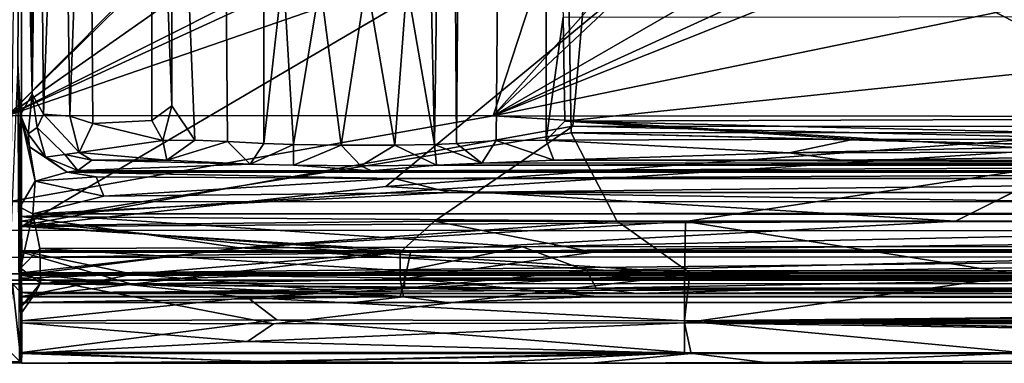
# Model space of a CAD drawing. Header units: millimetres. Extents: x -474 to 3044, y -109 to 1309.
# Tile 51 of 118: x -195 to -147, y 1030 to 1047. Entities that reach past the tile are written whole.
import ezdxf

# ---------------------------------------------------------------- set-up
doc = ezdxf.new("R2010")
doc.units = ezdxf.units.MM
doc.layers.add('Layer 01', color=7, linetype='Continuous', true_color=0x000000)

msp = doc.modelspace()

# ---------------------------------------------------------------- linework, layer by layer
at = {"layer": 'Layer 01'}
for points in [[(-195, 1036.792, 948.999), (-167.797, 1041.688, 949), (-165.466, 1068.57, 949), (-195, 1073.237, 948.999)], [(-195, 1037.009, 946), (-195, 1036.792, 948.999), (-195, 1073.237, 948.999)], [(-195, 1037.009, 946), (-195, 1073.237, 948.999), (-195, 1073, 946)], [(-195, 1073, 946), (-168.341, 1068.465, 946), (-167.877, 1041.374, 946), (-195, 1037.009, 946)], [(-168.341, 1068.465, 946), (2493.428, 1073, 946), (2605.472, 1068.487, 946), (595.825, 1041.511, 946)], [(-195, 1071.598, 1021), (-195, 1071.58, 1018), (-195, 1036.753, 1018), (-195, 1037.235, 1021.001)], [(-127.766, 1068.633, 1021), (-195, 1071.598, 1021), (-55.656, 1046.172, 1021)], [(-55.656, 1046.172, 1021), (-195, 1071.598, 1021), (-134.756, 1041.156, 1021)], [(-195, 1037.235, 1021.001), (-134.756, 1041.156, 1021), (-195, 1071.598, 1021)], [(-195, 1071.58, 1018), (-140.771, 1068.613, 1018), (-195, 1036.753, 1018)], [(-186.45, 1040.999, 1008.559), (-187.588, 1068.876, 1010.874), (-185.076, 1069.014, 1005.461), (-184.844, 1040.945, 1004.806)], [(-184.844, 1040.945, 1004.806), (-185.076, 1069.014, 1005.461), (-183.086, 1069.132, 999.435), (-183.048, 1040.835, 999.343)], [(-183.058, 1054.856, 999.38), (-183.048, 1040.835, 999.343), (-183.086, 1069.132, 999.435)], [(-173.55, 1040.837, 999.989), (-173.634, 1055.086, 999.687), (-173.305, 1069.097, 1000.732)], [(-171.591, 1040.983, 1005.849), (-173.55, 1040.837, 999.989), (-173.305, 1069.097, 1000.732), (-171.333, 1068.992, 1006.491)], [(-171.333, 1068.992, 1006.491), (-169.148, 1069.133, 1010.916), (-169.117, 1041.009, 1011.037), (-171.591, 1040.983, 1005.849)], [(-168.277, 1047.076, 1011.4), (-169.117, 1041.009, 1011.037), (-169.148, 1069.133, 1010.916)], [(-140.771, 1068.613, 1018), (-177.032, 1038.714, 1018), (-195, 1036.753, 1018)], [(-188.539, 1067.934, 1011.404), (-187.588, 1068.876, 1010.874), (-187.592, 1042.706, 1010.807)], [(-186.45, 1040.999, 1008.559), (-187.592, 1042.706, 1010.807), (-187.588, 1068.876, 1010.874)], [(-140.771, 1068.613, 1018), (-140.097, 1041.434, 1018), (-177.032, 1038.714, 1018)], [(-167.877, 1041.374, 946), (-168.341, 1068.465, 946), (595.825, 1041.511, 946)], [(-167.797, 1041.688, 949), (22.003, 1041.568, 949), (-165.466, 1068.57, 949)], [(1606.031, 1041.521, 949), (2738.573, 1068.581, 949), (-165.466, 1068.57, 949)], [(22.003, 1041.568, 949), (1606.031, 1041.521, 949), (-165.466, 1068.57, 949)], [(-195.038, 1068.221, 976.331), (-195.195, 1044.783, 967.364), (-195.569, 1035.577, 946), (-195.115, 1067.833, 972.004)], [(-194.481, 1043.271, 1008.55), (-195.05, 1042.247, 975.817), (-195.195, 1044.783, 967.364), (-195.038, 1068.221, 976.331)], [(-194.481, 1043.271, 1008.55), (-195.038, 1068.221, 976.331), (-194.943, 1067.44, 982.078)], [(-193.008, 1067.826, 1011.01), (-193.926, 1042.284, 1010.219), (-194.155, 1067.434, 1009.914)], [(-193.926, 1042.284, 1010.219), (-193.008, 1067.826, 1011.01), (-192.62, 1042.194, 1011.198)], [(-192.62, 1042.194, 1011.198), (-193.008, 1067.826, 1011.01), (-191.68, 1067.858, 1011.414)], [(-192.62, 1042.194, 1011.198), (-191.68, 1067.858, 1011.414), (-191.483, 1041.828, 1011.399)], [(-191.68, 1067.858, 1011.414), (-188.539, 1067.934, 1011.404), (-188.572, 1041.98, 1011.403), (-191.483, 1041.828, 1011.399)], [(-188.539, 1067.934, 1011.404), (-187.592, 1042.706, 1010.807), (-188.572, 1041.98, 1011.403)], [(-194.481, 1053.251, 1008.285), (-194.481, 1043.271, 1008.55), (-194.943, 1067.44, 982.078)], [(-194.481, 1053.251, 1008.285), (-194.155, 1067.434, 1009.914), (-194.481, 1043.271, 1008.55)], [(-194.155, 1067.434, 1009.914), (-193.926, 1042.284, 1010.219), (-194.481, 1043.271, 1008.55)], [(-195.678, 1066.737, 1017.4), (-195.678, 1042.228, 1017.4), (-179.741, 1058.265, 1017.4)], [(-181.922, 1055.75, 1017.399), (-179.741, 1058.265, 1017.4), (-195.678, 1042.228, 1017.4)], [(-195.678, 1042.228, 1017.4), (-180.975, 1052.555, 1017.399), (-181.922, 1055.75, 1017.399)], [(-183.058, 1054.856, 999.38), (-182.096, 1049.373, 997.417), (-183.048, 1040.835, 999.343)], [(-173.634, 1055.086, 999.687), (-173.55, 1040.837, 999.989), (-174.631, 1040.79, 997.504), (-174.461, 1052.68, 997.885)], [(-172.029, 1053.081, 1017.399), (-195.678, 1042.228, 1017.4), (-168.666, 1051.565, 1017.4)], [(-172.029, 1053.081, 1017.399), (-177.281, 1051.45, 1017.394), (-195.678, 1042.228, 1017.4)], [(-159.95, 1053.265, 1017.411), (-171.725, 1042.206, 1017.4), (-154.998, 1051.852, 1017.394)], [(-163.212, 1051.765, 1017.316), (-171.725, 1042.206, 1017.4), (-159.95, 1053.265, 1017.411)], [(-177.281, 1051.45, 1017.394), (-180.975, 1052.555, 1017.399), (-195.678, 1042.228, 1017.4)], [(-174.631, 1040.79, 997.504), (-174.803, 1049.193, 997.4), (-174.461, 1052.68, 997.885)], [(-171.725, 1042.206, 1017.4), (-136.015, 1049.549, 1017.4), (-147.079, 1052.032, 1017.4)], [(-147.079, 1052.032, 1017.4), (-150.384, 1051.975, 1017.336), (-171.725, 1042.206, 1017.4)], [(-150.384, 1051.975, 1017.336), (-154.998, 1051.852, 1017.394), (-171.725, 1042.206, 1017.4)], [(-168.666, 1051.565, 1017.4), (-195.678, 1042.228, 1017.4), (-171.725, 1042.206, 1017.4)], [(-163.212, 1051.765, 1017.316), (-168.666, 1051.565, 1017.4), (-171.725, 1042.206, 1017.4)], [(-103.825, 1042.161, 1017.4), (-136.015, 1049.549, 1017.4), (-171.725, 1042.206, 1017.4)], [(-182.096, 1049.373, 997.417), (-181.58, 1040.785, 996.884), (-183.048, 1040.835, 999.343)], [(-180.263, 1048.733, 995.923), (-181.58, 1040.785, 996.884), (-182.096, 1049.373, 997.417)], [(-174.631, 1040.79, 997.504), (-175.998, 1048.682, 996.304), (-174.803, 1049.193, 997.4)], [(-179.225, 1040.751, 995.653), (-181.58, 1040.785, 996.884), (-180.263, 1048.733, 995.923)], [(-179.225, 1040.751, 995.653), (-180.263, 1048.733, 995.923), (-177.982, 1048.9, 995.624)], [(-176.584, 1040.756, 996.008), (-179.225, 1040.751, 995.653), (-177.982, 1048.9, 995.624)], [(-177.982, 1048.9, 995.624), (-175.998, 1048.682, 996.304), (-176.584, 1040.756, 996.008)], [(-176.584, 1040.756, 996.008), (-175.998, 1048.682, 996.304), (-174.631, 1040.79, 997.504)], [(-168.194, 1041.943, 1011.4), (-169.117, 1041.009, 1011.037), (-168.277, 1047.076, 1011.4)], [(-168.277, 1047.076, 1011.4), (-118.552, 1047.119, 1011.4), (-168.194, 1041.943, 1011.4)], [(-118.552, 1047.119, 1011.4), (-118.239, 1042.115, 1011.396), (-168.194, 1041.943, 1011.4)], [(-195.05, 1042.247, 975.817), (-195.089, 1037.706, 973.56), (-195.195, 1044.783, 967.364)], [(-195.195, 1044.783, 967.364), (-195.043, 1031.802, 976.109), (-195.098, 1030.098, 972.973)], [(-195.089, 1037.706, 973.56), (-195.059, 1034.694, 974.264), (-195.195, 1044.783, 967.364)], [(-195.195, 1044.783, 967.364), (-195.059, 1034.694, 974.264), (-195.043, 1031.802, 976.109)], [(-194.681, 1041.315, 982.483), (-195.05, 1042.247, 975.817), (-194.481, 1043.271, 1008.55)], [(-194.481, 1043.271, 1008.55), (-194.231, 1041.635, 1009.008), (-194.681, 1041.315, 982.483)], [(-193.926, 1042.284, 1010.219), (-194.231, 1041.635, 1009.008), (-194.481, 1043.271, 1008.55)], [(-187.592, 1042.706, 1010.807), (-188.032, 1040.994, 1011.081), (-188.572, 1041.98, 1011.403)], [(-188.032, 1040.994, 1011.081), (-187.592, 1042.706, 1010.807), (-186.45, 1040.999, 1008.559)], [(-171.725, 1042.206, 1017.4), (-195.678, 1042.228, 1017.4), (-195.677, 1037.96, 1017.402)], [(-101.885, 1037.987, 1017.4), (-171.725, 1042.206, 1017.4), (-195.677, 1037.96, 1017.402)], [(-195.089, 1037.706, 973.56), (-195.05, 1042.247, 975.817), (-194.326, 1038.987, 974.804)], [(-194.618, 1040.676, 975.915), (-195.05, 1042.247, 975.817), (-194.681, 1041.315, 982.483)], [(-194.326, 1038.987, 974.804), (-195.05, 1042.247, 975.817), (-194.618, 1040.676, 975.915)], [(-194.231, 1041.635, 1009.008), (-193.926, 1042.284, 1010.219), (-192.158, 1040.391, 1010.63), (-192.866, 1040.299, 1009.352)], [(-193.926, 1042.284, 1010.219), (-192.62, 1042.194, 1011.198), (-192.158, 1040.391, 1010.63)], [(-192.62, 1042.194, 1011.198), (-191.483, 1041.828, 1011.399), (-192.158, 1040.391, 1010.63)], [(-103.825, 1042.161, 1017.4), (-171.725, 1042.206, 1017.4), (-101.885, 1037.987, 1017.4)], [(-192.158, 1040.391, 1010.63), (-191.483, 1041.828, 1011.399), (-188.032, 1040.994, 1011.081)], [(-188.032, 1040.994, 1011.081), (-191.483, 1041.828, 1011.399), (-188.572, 1041.98, 1011.403)], [(-153.911, 1041.056, 1011.146), (-169.117, 1041.009, 1011.037), (-168.194, 1041.943, 1011.4)], [(-129.375, 1041.036, 1011.141), (-168.194, 1041.943, 1011.4), (-118.239, 1042.115, 1011.396)], [(-129.375, 1041.036, 1011.141), (-153.911, 1041.056, 1011.146), (-168.194, 1041.943, 1011.4)], [(-167.797, 1041.688, 949), (-195, 1036.792, 948.999), (-174.622, 1037.015, 949)], [(-195, 1037.009, 946), (-167.877, 1041.374, 946), (-165.626, 1037.032, 946), (-183.102, 1035.795, 946.089)], [(-194.681, 1041.315, 982.483), (-194.231, 1041.635, 1009.008), (-193.821, 1040.17, 982.043)], [(-194.618, 1040.676, 975.915), (-194.681, 1041.315, 982.483), (-193.821, 1040.17, 982.043)], [(-193.821, 1040.17, 982.043), (-194.231, 1041.635, 1009.008), (-192.866, 1040.299, 1009.352)], [(-140.097, 1041.434, 1018), (-148.913, 1037.002, 1018), (-177.032, 1038.714, 1018)], [(-167.797, 1041.688, 949), (-174.622, 1037.015, 949), (36.845, 1037.002, 949)], [(3.573, 1037.017, 945.999), (-167.877, 1041.374, 946), (595.825, 1041.511, 946)], [(-167.877, 1041.374, 946), (3.573, 1037.017, 945.999), (-165.626, 1037.032, 946)], [(-167.797, 1041.688, 949), (36.845, 1037.002, 949), (22.003, 1041.568, 949)], [(-140.097, 1041.434, 1018), (441.463, 1037.028, 1018.001), (-148.913, 1037.002, 1018)], [(-162.247, 1036.999, 1021), (-134.756, 1041.156, 1021), (-195, 1037.235, 1021.001)], [(-187.841, 1040.019, 1009.603), (-192.158, 1040.391, 1010.63), (-188.032, 1040.994, 1011.081)], [(-186.45, 1040.999, 1008.559), (-187.841, 1040.019, 1009.603), (-188.032, 1040.994, 1011.081)], [(-184.844, 1040.945, 1004.806), (-187.841, 1040.019, 1009.603), (-186.45, 1040.999, 1008.559)], [(-183.716, 1039.816, 998.29), (-187.841, 1040.019, 1009.603), (-184.844, 1040.945, 1004.806)], [(-183.048, 1040.835, 999.343), (-183.716, 1039.816, 998.29), (-184.844, 1040.945, 1004.806)], [(-181.58, 1040.785, 996.884), (-183.716, 1039.816, 998.29), (-183.048, 1040.835, 999.343)], [(-181.58, 1040.785, 996.884), (-181.587, 1039.765, 995.525), (-183.716, 1039.816, 998.29)], [(-179.225, 1040.751, 995.653), (-181.587, 1039.765, 995.525), (-181.58, 1040.785, 996.884)], [(-181.587, 1039.765, 995.525), (-179.225, 1040.751, 995.653), (-178.269, 1039.746, 994.547)], [(-176.584, 1040.756, 996.008), (-178.269, 1039.746, 994.547), (-179.225, 1040.751, 995.653)], [(-176.584, 1040.756, 996.008), (-174.524, 1039.772, 996.009), (-178.269, 1039.746, 994.547)], [(-174.524, 1039.772, 996.009), (-176.584, 1040.756, 996.008), (-174.631, 1040.79, 997.504)], [(-172.286, 1039.869, 1001.129), (-174.631, 1040.79, 997.504), (-173.55, 1040.837, 999.989)], [(-172.286, 1039.869, 1001.129), (-174.524, 1039.772, 996.009), (-174.631, 1040.79, 997.504)], [(-172.286, 1039.869, 1001.129), (-173.55, 1040.837, 999.989), (-171.591, 1040.983, 1005.849)], [(-171.591, 1040.983, 1005.849), (-168.742, 1040.023, 1009.758), (-172.286, 1039.869, 1001.129)], [(-169.117, 1041.009, 1011.037), (-168.742, 1040.023, 1009.758), (-171.591, 1040.983, 1005.849)], [(-157.124, 1040.374, 1010.535), (-169.117, 1041.009, 1011.037), (-153.911, 1041.056, 1011.146)], [(-168.742, 1040.023, 1009.758), (-169.117, 1041.009, 1011.037), (-157.124, 1040.374, 1010.535)], [(-134.756, 1041.156, 1021), (-162.247, 1036.999, 1021), (-69.573, 1037.001, 1021)], [(-129.375, 1041.036, 1011.141), (-157.124, 1040.374, 1010.535), (-153.911, 1041.056, 1011.146)], [(-129.375, 1041.036, 1011.141), (-118.536, 1040.473, 1010.74), (-157.124, 1040.374, 1010.535)], [(-194.618, 1040.676, 975.915), (-193.821, 1040.17, 982.043), (-192.752, 1039.42, 976.554)], [(-194.618, 1040.676, 975.915), (-192.752, 1039.42, 976.554), (-194.326, 1038.987, 974.804)], [(-193.821, 1040.17, 982.043), (-192.866, 1040.299, 1009.352), (-192.234, 1039.512, 981.978)], [(-192.866, 1040.299, 1009.352), (-192.158, 1040.391, 1010.63), (-191.534, 1040.014, 1009.334)], [(-192.234, 1039.512, 981.978), (-192.866, 1040.299, 1009.352), (-191.534, 1040.014, 1009.334)], [(-192.158, 1040.391, 1010.63), (-187.841, 1040.019, 1009.603), (-191.534, 1040.014, 1009.334)], [(-154.523, 1040.019, 1009.398), (-168.742, 1040.023, 1009.758), (-157.124, 1040.374, 1010.535)], [(-157.124, 1040.374, 1010.535), (-118.536, 1040.473, 1010.74), (-154.523, 1040.019, 1009.398)], [(-118.536, 1040.473, 1010.74), (-118.255, 1040.01, 1009.335), (-154.523, 1040.019, 1009.398)], [(-192.234, 1039.512, 981.978), (-192.752, 1039.42, 976.554), (-193.821, 1040.17, 982.043)], [(-191.534, 1040.014, 1009.334), (-183.716, 1039.816, 998.29), (-192.234, 1039.512, 981.978)], [(-177.735, 1039.49, 980.776), (-192.234, 1039.512, 981.978), (-183.716, 1039.816, 998.29), (-181.587, 1039.765, 995.525)], [(-187.841, 1040.019, 1009.603), (-183.716, 1039.816, 998.29), (-191.534, 1040.014, 1009.334)], [(-178.269, 1039.746, 994.547), (-177.735, 1039.49, 980.776), (-181.587, 1039.765, 995.525)], [(-177.735, 1039.49, 980.776), (-178.269, 1039.746, 994.547), (-174.524, 1039.772, 996.009)], [(-112.833, 1039.755, 995.051), (-177.735, 1039.49, 980.776), (-174.524, 1039.772, 996.009)], [(-174.524, 1039.772, 996.009), (-116.702, 1039.883, 1001.964), (-113.01, 1039.807, 997.706)], [(-172.286, 1039.869, 1001.129), (-116.702, 1039.883, 1001.964), (-174.524, 1039.772, 996.009)], [(-112.833, 1039.755, 995.051), (-174.524, 1039.772, 996.009), (-113.01, 1039.807, 997.706)], [(-168.742, 1040.023, 1009.758), (-116.702, 1039.883, 1001.964), (-172.286, 1039.869, 1001.129)], [(-168.742, 1040.023, 1009.758), (-125.505, 1039.943, 1005.231), (-116.702, 1039.883, 1001.964)], [(-154.523, 1040.019, 1009.398), (-125.505, 1039.943, 1005.231), (-168.742, 1040.023, 1009.758)], [(-154.523, 1040.019, 1009.398), (-118.255, 1040.01, 1009.335), (-125.505, 1039.943, 1005.231)], [(-194.326, 1038.987, 974.804), (-192.752, 1039.42, 976.554), (-191.317, 1039.196, 975.693)], [(-192.752, 1039.42, 976.554), (-192.234, 1039.512, 981.978), (-177.735, 1039.49, 980.776)], [(-192.752, 1039.42, 976.554), (-177.735, 1039.49, 980.776), (-114.883, 1039.413, 976.566)], [(-192.752, 1039.42, 976.554), (-114.883, 1039.413, 976.566), (-176.617, 1039.118, 975.555)], [(-176.617, 1039.118, 975.555), (-191.317, 1039.196, 975.693), (-192.752, 1039.42, 976.554)], [(-107.51, 1039.489, 980.706), (-177.735, 1039.49, 980.776), (-112.833, 1039.755, 995.051)], [(-107.51, 1039.489, 980.706), (-114.883, 1039.413, 976.566), (-177.735, 1039.49, 980.776)], [(-113.712, 1039.121, 975.56), (-176.617, 1039.118, 975.555), (-114.883, 1039.413, 976.566)], [(-194.326, 1038.987, 974.804), (-194.452, 1037.369, 974.572), (-195.089, 1037.706, 973.56)], [(-194.326, 1038.987, 974.804), (-190.941, 1038.244, 974.766), (-194.452, 1037.369, 974.572)], [(-191.317, 1039.196, 975.693), (-190.941, 1038.244, 974.766), (-194.326, 1038.987, 974.804)], [(-190.941, 1038.244, 974.766), (-191.317, 1039.196, 975.693), (-176.617, 1039.118, 975.555)], [(-190.941, 1038.244, 974.766), (-176.617, 1039.118, 975.555), (-173.866, 1038.422, 974.873)], [(-173.866, 1038.422, 974.873), (-176.617, 1039.118, 975.555), (-113.712, 1039.121, 975.56)], [(-173.866, 1038.422, 974.873), (-113.712, 1039.121, 975.56), (-110.414, 1038.429, 974.879)], [(-177.032, 1038.714, 1018), (-148.913, 1037.002, 1018), (-195, 1036.753, 1018)], [(-173.866, 1038.422, 974.873), (-105.042, 1037.418, 974.602), (-194.452, 1037.369, 974.572)], [(-190.941, 1038.244, 974.766), (-173.866, 1038.422, 974.873), (-194.452, 1037.369, 974.572)], [(-173.866, 1038.422, 974.873), (-110.414, 1038.429, 974.879), (-105.042, 1037.418, 974.602)], [(-94.391, 1036.507, 1017.116), (-101.885, 1037.987, 1017.4), (-195.677, 1037.96, 1017.402), (-195.672, 1036.567, 1017.132)], [(-195.059, 1034.694, 974.264), (-195.089, 1037.706, 973.56), (-194.452, 1037.369, 974.572)], [(-194.097, 1035.668, 974.946), (-195.059, 1034.694, 974.264), (-194.452, 1037.369, 974.572)], [(-105.042, 1037.418, 974.602), (-94.955, 1037.329, 974.596), (-194.452, 1037.369, 974.572)], [(-170.293, 1035.751, 974.934), (-194.452, 1037.369, 974.572), (-94.955, 1037.329, 974.596)], [(-194.452, 1037.369, 974.572), (-170.293, 1035.751, 974.934), (-194.097, 1035.668, 974.946)], [(-116.353, 1035.764, 974.945), (-170.293, 1035.751, 974.934), (-94.955, 1037.329, 974.596)], [(-184.244, 1035.702, 1020.894), (-162.247, 1036.999, 1021), (-195, 1037.235, 1021.001)], [(-195, 1034.341, 1020.475), (-184.244, 1035.702, 1020.894), (-195, 1037.235, 1021.001)], [(-195, 1037.235, 1021.001), (-195, 1036.753, 1018), (-195, 1035.554, 1017.73), (-195, 1034.341, 1020.475)], [(-176.325, 1035.48, 949.3), (-174.622, 1037.015, 949), (-195, 1036.792, 948.999)], [(-195, 1037.009, 946), (-183.102, 1035.795, 946.089), (-195, 1034.459, 946.477)], [(-194.999, 1035.477, 949.302), (-195, 1036.792, 948.999), (-195, 1037.009, 946), (-195, 1034.459, 946.477)], [(-175.801, 1035.546, 1017.726), (-195, 1036.753, 1018), (-148.913, 1037.002, 1018)], [(-162.293, 1034.341, 1020.475), (-162.247, 1036.999, 1021), (-184.244, 1035.702, 1020.894)], [(-165.626, 1037.032, 946), (-162.027, 1034.456, 946.479), (-183.102, 1035.795, 946.089)], [(-174.622, 1037.015, 949), (-176.325, 1035.48, 949.3), (-166.781, 1035.481, 949.299)], [(-175.801, 1035.546, 1017.726), (441.463, 1037.028, 1018.001), (700.328, 1035.548, 1017.728)], [(-175.801, 1035.546, 1017.726), (-148.913, 1037.002, 1018), (441.463, 1037.028, 1018.001)], [(49.389, 1035.48, 949.3), (36.845, 1037.002, 949), (-174.622, 1037.015, 949), (-166.781, 1035.481, 949.299)], [(-162.027, 1034.456, 946.479), (-165.626, 1037.032, 946), (3.573, 1037.017, 945.999)], [(-162.247, 1036.999, 1021), (-162.293, 1034.341, 1020.475), (-145.598, 1034.341, 1020.475)], [(-162.247, 1036.999, 1021), (-145.598, 1034.341, 1020.475), (-69.573, 1037.001, 1021)], [(-162.027, 1034.456, 946.479), (3.573, 1037.017, 945.999), (86.906, 1034.454, 946.479)], [(-195.672, 1036.567, 1017.132), (-195.653, 1035.22, 1016.258), (-94.391, 1036.507, 1017.116)], [(-94.391, 1036.507, 1017.116), (-195.653, 1035.22, 1016.258), (-116.431, 1035.275, 1016.293)], [(-195, 1036.792, 948.999), (-194.999, 1035.477, 949.302), (-176.325, 1035.48, 949.3)], [(-195, 1036.753, 1018), (-175.801, 1035.546, 1017.726), (-195, 1035.554, 1017.73)], [(-194.074, 1033.96, 976.434), (-195.059, 1034.694, 974.264), (-194.097, 1035.668, 974.946)], [(-183.102, 1035.795, 946.089), (-162.027, 1034.456, 946.479), (-195, 1034.459, 946.477)], [(-184.244, 1035.702, 1020.894), (-195, 1034.341, 1020.475), (-162.293, 1034.341, 1020.475)], [(-175.801, 1035.546, 1017.726), (-189.506, 1034.391, 1017.099), (-195, 1035.554, 1017.73)], [(-195, 1035.554, 1017.73), (-189.506, 1034.391, 1017.099), (-195, 1034.201, 1016.858)], [(-195, 1034.201, 1016.858), (-195, 1031.999, 1018.898), (-195, 1034.341, 1020.475), (-195, 1035.554, 1017.73)], [(-194.999, 1035.477, 949.302), (-195, 1034.142, 950.201), (-189.556, 1033.907, 950.384)], [(-195, 1034.459, 946.477), (-195, 1032.102, 947.999), (-195, 1034.142, 950.201), (-194.999, 1035.477, 949.302)], [(-189.556, 1033.907, 950.384), (-176.325, 1035.48, 949.3), (-194.999, 1035.477, 949.302)], [(-170.293, 1035.751, 974.934), (-176.103, 1034.565, 975.766), (-194.097, 1035.668, 974.946)], [(-176.103, 1034.565, 975.766), (-194.074, 1033.96, 976.434), (-194.097, 1035.668, 974.946)], [(-189.556, 1033.907, 950.384), (-176.328, 1034.142, 950.201), (-176.325, 1035.48, 949.3)], [(-176.077, 1034.201, 1016.858), (-189.506, 1034.391, 1017.099), (-175.801, 1035.546, 1017.726)], [(-176.328, 1034.142, 950.201), (2743.484, 1034.142, 950.201), (1683.854, 1035.482, 949.299)], [(-176.328, 1034.142, 950.201), (1683.854, 1035.482, 949.299), (49.389, 1035.48, 949.3)], [(-176.328, 1034.142, 950.201), (49.389, 1035.48, 949.3), (-166.781, 1035.481, 949.299)], [(-176.328, 1034.142, 950.201), (-166.781, 1035.481, 949.299), (-176.325, 1035.48, 949.3)], [(-176.103, 1034.565, 975.766), (-170.293, 1035.751, 974.934), (-167.111, 1034.565, 975.766)], [(700.328, 1035.548, 1017.728), (1134.051, 1035.545, 1017.726), (-176.077, 1034.201, 1016.858)], [(-175.801, 1035.546, 1017.726), (700.328, 1035.548, 1017.728), (-176.077, 1034.201, 1016.858)], [(1134.051, 1035.545, 1017.726), (2746.325, 1034.201, 1016.858), (-176.077, 1034.201, 1016.858)], [(-167.111, 1034.565, 975.766), (-170.293, 1035.751, 974.934), (-116.353, 1035.764, 974.945)], [(-167.111, 1034.565, 975.766), (-116.353, 1035.764, 974.945), (-118.582, 1034.558, 975.78)], [(-195.653, 1035.22, 1016.258), (-195.636, 1034.42, 1015.077), (-116.431, 1035.275, 1016.293)], [(-116.431, 1035.275, 1016.293), (-195.636, 1034.42, 1015.077), (-118.536, 1034.445, 1015.109)], [(-101.33, 1034.103, 1013.846), (-118.536, 1034.445, 1015.109), (-195.636, 1034.42, 1015.077)], [(-195.636, 1034.42, 1015.077), (-195.61, 1034.095, 1013.683), (-101.33, 1034.103, 1013.846)], [(-195.043, 1031.802, 976.109), (-195.059, 1034.694, 974.264), (-195.041, 1032.773, 976.682)], [(-194.074, 1033.96, 976.434), (-195.041, 1032.773, 976.682), (-195.059, 1034.694, 974.264)], [(-162.027, 1034.456, 946.479), (-183.857, 1033.251, 947.069), (-195, 1034.459, 946.477)], [(-195, 1034.459, 946.477), (-183.857, 1033.251, 947.069), (-195, 1032.102, 947.999)], [(-176.103, 1034.565, 975.766), (-176.103, 1033.709, 977.093), (-194.074, 1033.96, 976.434)], [(-162.292, 1032.102, 947.999), (-183.857, 1033.251, 947.069), (-162.027, 1034.456, 946.479)], [(-176.103, 1033.709, 977.093), (-176.103, 1034.565, 975.766), (-167.111, 1034.565, 975.766)], [(-176.103, 1033.709, 977.093), (-167.111, 1034.565, 975.766), (-166.645, 1033.71, 977.092)], [(-166.645, 1033.71, 977.092), (-167.111, 1034.565, 975.766), (-118.582, 1034.558, 975.78)], [(-166.645, 1033.71, 977.092), (-118.582, 1034.558, 975.78), (-117.715, 1033.711, 977.099)], [(161.174, 1034.459, 946.478), (287.431, 1034.456, 946.479), (-162.292, 1032.102, 947.999)], [(86.906, 1034.454, 946.479), (161.174, 1034.459, 946.478), (-162.292, 1032.102, 947.999)], [(287.431, 1034.456, 946.479), (439.828, 1032.102, 947.999), (-162.292, 1032.102, 947.999)], [(-162.027, 1034.456, 946.479), (86.906, 1034.454, 946.479), (-162.292, 1032.102, 947.999)], [(-101.33, 1034.103, 1013.846), (-195.61, 1034.095, 1013.683), (-195.453, 1033.926, 1004.507), (-107.864, 1033.937, 1005.126)], [(-195.453, 1033.926, 1004.507), (-158.491, 1033.628, 988.363), (-108.843, 1033.642, 989.138), (-107.864, 1033.937, 1005.126)], [(-195.041, 1032.773, 976.682), (-194.074, 1033.96, 976.434), (-194.352, 1033.434, 978.513)], [(-194.999, 1033.302, 1015.523), (-195, 1034.201, 1016.858), (-189.506, 1034.391, 1017.099)], [(-182.568, 1031.944, 1018.855), (-162.293, 1034.341, 1020.475), (-195, 1034.341, 1020.475)], [(-182.568, 1031.944, 1018.855), (-195, 1034.341, 1020.475), (-195, 1031.999, 1018.898)], [(-194.999, 1033.302, 1015.523), (-195, 1030.477, 1016.541), (-195, 1031.999, 1018.898), (-195, 1034.201, 1016.858)], [(-195, 1033.271, 951.552), (-189.556, 1033.907, 950.384), (-195, 1034.142, 950.201)], [(-195, 1033.271, 951.552), (-195, 1034.142, 950.201), (-195, 1032.102, 947.999), (-194.999, 1030.526, 950.339)], [(-189.506, 1034.391, 1017.099), (-176.325, 1033.3, 1015.52), (-194.999, 1033.302, 1015.523)], [(-176.103, 1033.709, 977.093), (-194.352, 1033.434, 978.513), (-194.074, 1033.96, 976.434)], [(-176.328, 1034.142, 950.201), (-189.556, 1033.907, 950.384), (-176.157, 1033.271, 951.552)], [(-189.506, 1034.391, 1017.099), (-176.077, 1034.201, 1016.858), (-176.325, 1033.3, 1015.52)], [(-182.568, 1031.944, 1018.855), (-162.293, 1031.999, 1018.898), (-162.293, 1034.341, 1020.475)], [(962.893, 1033.275, 951.544), (2743.484, 1034.142, 950.201), (-176.328, 1034.142, 950.201)], [(581.731, 1033.273, 951.548), (962.893, 1033.275, 951.544), (-176.328, 1034.142, 950.201)], [(265.413, 1033.274, 951.545), (581.731, 1033.273, 951.548), (-176.328, 1034.142, 950.201)], [(-176.157, 1033.271, 951.552), (265.413, 1033.274, 951.545), (-176.328, 1034.142, 950.201)], [(-176.077, 1034.201, 1016.858), (-166.599, 1033.3, 1015.519), (-176.325, 1033.3, 1015.52)], [(-176.077, 1034.201, 1016.858), (2746.325, 1034.201, 1016.858), (-166.599, 1033.3, 1015.519)], [(2746.325, 1034.201, 1016.858), (1624.657, 1033.3, 1015.52), (-166.599, 1033.3, 1015.519)], [(-162.293, 1031.999, 1018.898), (545.166, 1034.34, 1020.475), (371.186, 1034.341, 1020.475)], [(-162.293, 1031.999, 1018.898), (371.186, 1034.341, 1020.475), (168.827, 1034.34, 1020.475)], [(-162.293, 1031.999, 1018.898), (168.827, 1034.34, 1020.475), (-4.237, 1034.341, 1020.475)], [(-162.293, 1031.999, 1018.898), (-4.237, 1034.341, 1020.475), (-145.598, 1034.341, 1020.475)], [(-162.293, 1031.999, 1018.898), (-145.598, 1034.341, 1020.475), (-162.293, 1034.341, 1020.475)], [(-162.293, 1031.999, 1018.898), (853.107, 1031.999, 1018.898), (545.166, 1034.34, 1020.475)], [(-195.025, 1030.026, 980.215), (-195.453, 1033.926, 1004.507), (-195.694, 1030.694, 1018.336)], [(-158.491, 1033.628, 988.363), (-195.453, 1033.926, 1004.507), (-195.045, 1033.497, 981.29)], [(-195.045, 1033.497, 981.29), (-195.453, 1033.926, 1004.507), (-195.025, 1030.026, 980.215)], [(-158.491, 1033.628, 988.363), (-195.045, 1033.497, 981.29), (-164.663, 1033.448, 978.555)], [(-195.045, 1033.497, 981.29), (-194.352, 1033.434, 978.513), (-164.663, 1033.448, 978.555)], [(-195.009, 1032.482, 979.642), (-195.045, 1033.497, 981.29), (-195.025, 1030.026, 980.215)], [(-195.009, 1032.482, 979.642), (-194.352, 1033.434, 978.513), (-195.045, 1033.497, 981.29)], [(-176.157, 1033.271, 951.552), (-189.556, 1033.907, 950.384), (-195, 1033.271, 951.552)], [(-164.663, 1033.448, 978.555), (-194.352, 1033.434, 978.513), (-176.103, 1033.709, 977.093)], [(-176.103, 1033.709, 977.093), (-166.645, 1033.71, 977.092), (-164.663, 1033.448, 978.555)], [(-166.645, 1033.71, 977.092), (-117.715, 1033.711, 977.099), (-164.663, 1033.448, 978.555)], [(-103.094, 1033.447, 978.554), (-164.663, 1033.448, 978.555), (-117.715, 1033.711, 977.099)], [(-164.663, 1033.448, 978.555), (-103.094, 1033.447, 978.554), (-158.491, 1033.628, 988.363)], [(-108.843, 1033.642, 989.138), (-158.491, 1033.628, 988.363), (-103.094, 1033.447, 978.554)], [(-194.352, 1033.434, 978.513), (-195.009, 1032.482, 979.642), (-195.041, 1032.773, 976.682)], [(-195, 1032.999, 1014.207), (-194.999, 1033.302, 1015.523), (-176.325, 1033.3, 1015.52)], [(-195, 1030.477, 1016.541), (-194.999, 1033.302, 1015.523), (-195, 1032.999, 1014.207), (-195, 1030, 1014.002)], [(-176.325, 1033.3, 1015.52), (-173.997, 1033, 1013.994), (-195, 1032.999, 1014.207)], [(-195, 1032.999, 952.782), (-178.588, 1033, 953.002), (-176.157, 1033.271, 951.552), (-195, 1033.271, 951.552)], [(-195, 1032.999, 952.782), (-195, 1033.271, 951.552), (-194.999, 1030.526, 950.339), (-195, 1030, 953)], [(-183.857, 1033.251, 947.069), (-182.401, 1032.145, 947.944), (-195, 1032.102, 947.999)], [(-178.588, 1033, 953.002), (-195, 1032.999, 952.782), (-172.754, 1033, 956.717)], [(-195, 1032.999, 1014.207), (-174.351, 1033, 1010.165), (-172.754, 1033, 956.717), (-195, 1032.999, 952.782)], [(-174.351, 1033, 1010.165), (-195, 1032.999, 1014.207), (-173.997, 1033, 1013.994)], [(-195, 1030, 953), (-195, 1030, 1014.002), (-195, 1032.999, 1014.207)], [(-195, 1030, 953), (-195, 1032.999, 1014.207), (-195, 1032.999, 952.782)], [(-183.857, 1033.251, 947.069), (-162.292, 1032.102, 947.999), (-182.401, 1032.145, 947.944)], [(-176.157, 1033.271, 951.552), (-178.588, 1033, 953.002), (257.98, 1032.999, 953.017)], [(-178.588, 1033, 953.002), (-172.754, 1033, 956.717), (257.98, 1032.999, 953.017)], [(-173.997, 1033, 1013.994), (-176.325, 1033.3, 1015.52), (-166.599, 1033.3, 1015.519)], [(-176.157, 1033.271, 951.552), (257.98, 1032.999, 953.017), (265.413, 1033.274, 951.545)], [(-174.351, 1033, 1010.165), (698.326, 1033, 1013.995), (941.954, 1033, 1010.098), (-172.754, 1033, 956.717)], [(-174.351, 1033, 1010.165), (-173.997, 1033, 1013.994), (698.326, 1033, 1013.995)], [(-173.997, 1033, 1013.994), (-166.599, 1033.3, 1015.519), (698.326, 1033, 1013.995)], [(1637.513, 1033, 1010.098), (2743.691, 1033, 956.919), (-172.754, 1033, 956.717)], [(941.954, 1033, 1010.098), (1637.513, 1033, 1010.098), (-172.754, 1033, 956.717)], [(257.98, 1032.999, 953.017), (-172.754, 1033, 956.717), (910.884, 1032.999, 953.021)], [(2743.691, 1033, 956.919), (910.884, 1032.999, 953.021), (-172.754, 1033, 956.717)], [(1566.477, 1033, 1013.997), (-166.599, 1033.3, 1015.519), (1624.657, 1033.3, 1015.52)], [(1068.139, 1033, 1013.995), (-166.599, 1033.3, 1015.519), (1566.477, 1033, 1013.997)], [(-166.599, 1033.3, 1015.519), (1068.139, 1033, 1013.995), (698.326, 1033, 1013.995)], [(-195.043, 1031.802, 976.109), (-195.009, 1032.482, 979.642), (-195.098, 1030.098, 972.973)], [(-195.098, 1030.098, 972.973), (-195.009, 1032.482, 979.642), (-195.025, 1030.026, 980.215)], [(-195.041, 1032.773, 976.682), (-195.009, 1032.482, 979.642), (-195.043, 1031.802, 976.109)], [(-194.999, 1030.526, 950.339), (-195, 1032.102, 947.999), (-182.401, 1032.145, 947.944)], [(-195, 1030.477, 1016.541), (-183.854, 1031.069, 1017.749), (-195, 1031.999, 1018.898)], [(-182.568, 1031.944, 1018.855), (-195, 1031.999, 1018.898), (-183.854, 1031.069, 1017.749)], [(-182.401, 1032.145, 947.944), (-162.293, 1030.525, 950.341), (-194.999, 1030.526, 950.339)], [(-183.854, 1031.069, 1017.749), (-162.293, 1031.999, 1018.898), (-182.568, 1031.944, 1018.855)], [(-162.293, 1031.999, 1018.898), (-183.854, 1031.069, 1017.749), (-161.964, 1030.479, 1016.543)], [(-182.401, 1032.145, 947.944), (-162.292, 1032.102, 947.999), (-162.293, 1030.525, 950.341)], [(-162.292, 1032.102, 947.999), (-145.568, 1030.524, 950.341), (-162.293, 1030.525, 950.341)], [(492.272, 1030.479, 1016.544), (853.107, 1031.999, 1018.898), (-162.293, 1031.999, 1018.898)], [(290.505, 1030.479, 1016.545), (492.272, 1030.479, 1016.544), (-162.293, 1031.999, 1018.898)], [(-60.571, 1030.479, 1016.545), (290.505, 1030.479, 1016.545), (-162.293, 1031.999, 1018.898)], [(-161.964, 1030.479, 1016.543), (-60.571, 1030.479, 1016.545), (-162.293, 1031.999, 1018.898)], [(-162.292, 1032.102, 947.999), (439.828, 1032.102, 947.999), (-69.455, 1030.525, 950.34)], [(-162.292, 1032.102, 947.999), (-69.455, 1030.525, 950.34), (-145.568, 1030.524, 950.341)], [(-161.964, 1030.479, 1016.543), (-183.854, 1031.069, 1017.749), (-195, 1030.477, 1016.541)], [(-199.009, 1030.531, 1009.009), (-195.025, 1030.026, 980.215), (-195.694, 1030.694, 1018.336)], [(-198.495, 1030.043, 981.145), (-195.025, 1030.026, 980.215), (-199.009, 1030.531, 1009.009)], [(-194.999, 1030.526, 950.339), (-183.52, 1030.093, 951.758), (-195, 1030, 953)], [(-183.52, 1030.093, 951.758), (-194.999, 1030.526, 950.339), (-162.293, 1030.525, 950.341)], [(-197.462, 1029.994, 978.363), (-195.025, 1030.026, 980.215), (-198.495, 1030.043, 981.145)], [(-197.462, 1029.994, 978.363), (-195.098, 1030.098, 972.973), (-195.025, 1030.026, 980.215)], [(-183.207, 1030.086, 1015.194), (-161.964, 1030.479, 1016.543), (-195, 1030.477, 1016.541)], [(-195, 1030, 1014.002), (-183.207, 1030.086, 1015.194), (-195, 1030.477, 1016.541)], [(-183.52, 1030.093, 951.758), (-172.58, 1029.999, 952.98), (-195, 1030, 953)], [(-183.207, 1030.086, 1015.194), (-195, 1030, 1014.002), (-166.89, 1029.999, 1013.989)], [(-162.293, 1030.525, 950.341), (-172.58, 1029.999, 952.98), (-183.52, 1030.093, 951.758)], [(-166.89, 1029.999, 1013.989), (-161.964, 1030.479, 1016.543), (-183.207, 1030.086, 1015.194)], [(-158.022, 1030, 952.997), (-172.58, 1029.999, 952.98), (-162.293, 1030.525, 950.341)], [(290.505, 1030.479, 1016.545), (-166.89, 1029.999, 1013.989), (549.263, 1029.999, 1013.983)], [(-161.964, 1030.479, 1016.543), (-166.89, 1029.999, 1013.989), (-60.571, 1030.479, 1016.545)], [(-60.571, 1030.479, 1016.545), (-166.89, 1029.999, 1013.989), (290.505, 1030.479, 1016.545)], [(-158.022, 1030, 952.997), (-162.293, 1030.525, 950.341), (-145.568, 1030.524, 950.341)], [(-158.022, 1030, 952.997), (-145.568, 1030.524, 950.341), (-127.724, 1030, 952.997)]]:
    msp.add_3dface(points, dxfattribs=at)

doc.saveas('drawing.dxf')
